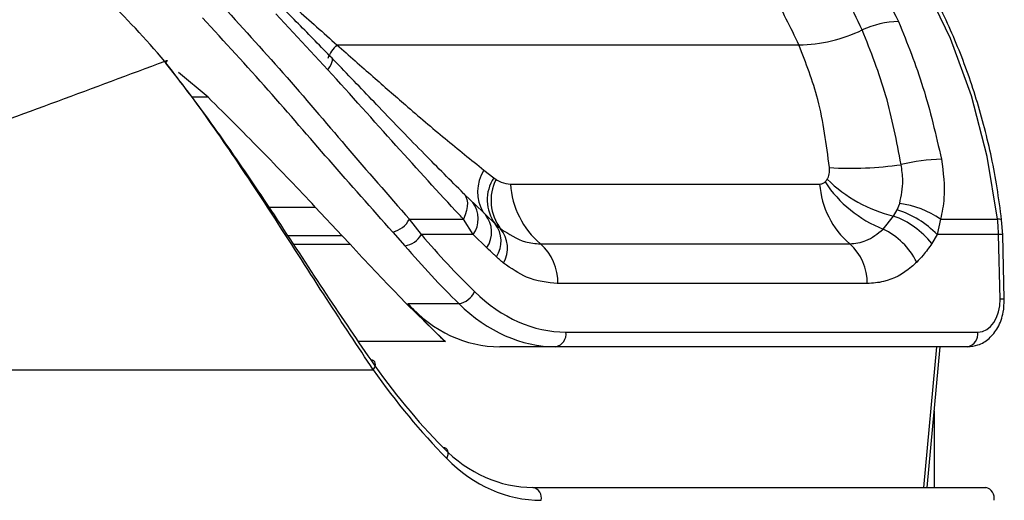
# Model space of a CAD drawing. Header units: millimetres. Extents: x 20 to 22981, y 40 to 19992.
# Tile 121 of 158: x 17536 to 17620, y 5854 to 5895. Entities that reach past the tile are written whole.
import ezdxf

# ---------------------------------------------------------------- set-up
doc = ezdxf.new("R2010")
doc.units = ezdxf.units.MM
doc.header["$LTSCALE"] = 2

msp = doc.modelspace()

# ---------------------------------------------------------------- linework, layer by layer
at = {"color": 7, "linetype": 'Continuous', "lineweight": 25}
for p, q in [((17562.537, 5890.523), (17558.114, 5895.285)), ((17563.308, 5892.624), (17602.553, 5892.624)), ((17552.353, 5888.185), (17549.851, 5890.276)), ((17575.79, 5881.994), (17576.627, 5881.337)), ((17576.627, 5881.337), (17576.82, 5881.197)), ((17573.955, 5880.101), (17574.754, 5879.321)), ((17578.037, 5880.806), (17604.31, 5880.806)), ((17574.754, 5879.321), (17574.858, 5879.231)), ((17561.464, 5878.854), (17563.762, 5876.395)), ((17575.979, 5878.167), (17574.863, 5879.234)), ((17610.584, 5878.085), (17610.889, 5878.611)), ((17610.889, 5878.611), (17611.112, 5879.156)), ((17569.457, 5877.813), (17574.054, 5877.813)), ((17570.477, 5876.51), (17569.457, 5877.813)), ((17574.888, 5876.51), (17574.054, 5877.813)), ((17575.915, 5878.206), (17576.74, 5877.423)), ((17609.701, 5876.976), (17610.584, 5878.085)), ((17614.578, 5877.813), (17614.289, 5876.51)), ((17614.578, 5877.813), (17619.417, 5877.813)), ((17619.861, 5876.498), (17619.772, 5877.756)), ((17576.74, 5877.423), (17577.207, 5877.013)), ((17564.42, 5875.683), (17563.762, 5876.395)), ((17568.055, 5876.72), (17569.077, 5875.557)), ((17574.888, 5876.51), (17570.477, 5876.51)), ((17576.039, 5875.398), (17574.888, 5876.51)), ((17614.289, 5876.51), (17613.839, 5875.754)), ((17619.51, 5876.51), (17614.289, 5876.51)), ((17619.645, 5871.023), (17619.51, 5876.51)), ((17619.997, 5871.011), (17619.861, 5876.498)), ((17580.59, 5875.726), (17606.863, 5875.726)), ((17608.355, 5872.339), (17582.082, 5872.339)), ((17569.335, 5870.642), (17573.662, 5870.642)), ((17582.75, 5868.223), (17617.734, 5868.223)), ((17581.902, 5866.981), (17577.153, 5866.981)), ((17616.886, 5866.981), (17581.902, 5866.981)), ((17613.447, 5855.022), (17614.55, 5866.981)), ((17511.151, 5865.022), (17566.395, 5865.022)), ((17579.957, 5855.022), (17618.424, 5855.022))]:
    msp.add_line(p, q, dxfattribs=at)
at = {"color": 8, "linetype": 'Continuous', "lineweight": 25}
for p, q in [((17552.353, 5888.185), (17550.959, 5888.185)), ((17557.5, 5878.854), (17561.464, 5878.854)), ((17563.762, 5876.395), (17559.132, 5876.395)), ((17559.601, 5875.683), (17564.42, 5875.683)), ((17572.516, 5867.417), (17565.116, 5867.417)), ((17613.156, 5855.022), (17614.259, 5866.981)), ((17614.047, 5861.525), (17614.047, 5855.022))]:
    msp.add_line(p, q, dxfattribs=at)
at = {"color": 7, "linetype": 'Continuous', "lineweight": 25, "flags": 128}
for points in [[(17619.417, 5877.813), (17618.541, 5883.154), (17617.204, 5888.301), (17615.427, 5893.174), (17613.237, 5897.699), (17610.669, 5901.806), (17607.761, 5905.432), (17604.558, 5908.521), (17601.109, 5911.026)], [(17548.677, 5891.234), (17548.756, 5891.274), (17548.817, 5891.298), (17548.857, 5891.304), (17548.876, 5891.293), (17548.873, 5891.265), (17548.848, 5891.219), (17548.802, 5891.159), (17548.767, 5891.12)], [(17573.955, 5880.101), (17574.13, 5879.938), (17574.261, 5879.732), (17574.345, 5879.487), (17574.382, 5879.205), (17574.371, 5878.892), (17574.312, 5878.552), (17574.205, 5878.191), (17574.054, 5877.813)], [(17566.395, 5865.022), (17566.489, 5865.173), (17566.549, 5865.322), (17566.573, 5865.461), (17566.56, 5865.587), (17566.51, 5865.693), (17566.426, 5865.775), (17566.312, 5865.829), (17566.171, 5865.853)], [(17572.632, 5857.487), (17572.709, 5857.658), (17572.754, 5857.826), (17572.763, 5857.984), (17572.737, 5858.124), (17572.677, 5858.242), (17572.585, 5858.332), (17572.465, 5858.39), (17572.322, 5858.413)]]:
    msp.add_lwpolyline(points, dxfattribs=at)
at = {"color": 8, "linetype": 'Continuous', "lineweight": 25, "flags": 128}
msp.add_lwpolyline([(17562.537, 5890.523), (17562.688, 5890.759), (17562.804, 5890.968), (17562.884, 5891.147), (17562.926, 5891.295), (17562.93, 5891.409), (17562.896, 5891.487), (17562.89, 5891.494)], dxfattribs=at)
at = {"color": 7, "linetype": 'Continuous', "lineweight": 25}
for centre, radius, start, end in [((17611.101, 5887.176), 7.434, 90.68895, 115.24926), ((17602.318, 5905.582), 12.96, 271.03673, 295.65778), ((17615.011, 5867.09), 15.82, 91.27461, 103.81388), ((17606.958, 5912.479), 30.33, 266.57032, 278.10456), ((17579.515, 5879.461), 3.444, 146.99789, 216.29366), ((17580.324, 5879.411), 3.933, 152.99544, 217.58657), ((17613.612, 5886.83), 10.602, 213.45179, 248.35282), ((17613.423, 5889.801), 12.056, 225.37981, 256.37719), ((17585.384, 5881.316), 7.365, 183.97562, 229.38867), ((17611.657, 5881.316), 7.365, 183.97562, 229.38867), ((17608.524, 5870.978), 7.991, 43.81596, 72.78037), ((17610.032, 5871.224), 8.006, 55.4016, 82.24915), ((17567.525, 5878.845), 2.19, 284.00583, 331.8923), ((17574.079, 5876.718), 2.363, 326.04755, 39.02435), ((17608.082, 5871.152), 7.37, 38.6379, 70.16009), ((17605.487, 5876.166), 14.027, 1.40693, 6.7446), ((17574.854, 5875.954), 2.39, 326.4096, 37.91803), ((17575.153, 5875.355), 2.639, 331.25232, 38.91319), ((17606.925, 5871.288), 6.329, 27.15457, 63.98408), ((17568.805, 5877.461), 1.923, 278.12061, 330.38588), ((17577.698, 5872.429), 4.385, 358.81343, 48.73005), ((17603.97, 5872.429), 4.385, 358.81343, 48.73005), ((17573.392, 5872.38), 1.759, 278.80532, 335.98248), ((17581.68, 5868.043), 1.085, 281.81036, 9.5356), ((17616.664, 5868.043), 1.085, 281.81036, 9.5356), ((17579.757, 5854.12), 0.924, 347.88572, 77.5198), ((17618.224, 5854.12), 0.924, 347.88572, 77.5198)]:
    msp.add_arc(centre, radius, start, end, dxfattribs=at)
at = {"color": 8, "linetype": 'Continuous', "lineweight": 25}
for centre, radius, start, end in [((17565.412, 5890.365), 3.088, 132.95887, 158.77508), ((17578.703, 5880.146), 3.451, 147.60516, 211.0299), ((17572.946, 5877.849), 2.359, 325.41695, 35.86872), ((17619.516, 5877.301), 0.522, 60.73058, 100.97464), ((17619.612, 5874.395), 2.118, 83.23973, 92.76736), ((17619.747, 5868.906), 2.12, 83.24422, 92.76485)]:
    msp.add_arc(centre, radius, start, end, dxfattribs=at)
at = {"color": 7, "linetype": 'Continuous', "lineweight": 25}
for centre, major_axis, ratio, start_param, end_param in [((17607.698, 5940.587), (-4.159, 84.313), 0.706247, 2.398562, 2.492116), ((17606.85, 5940.545), (-4.159, 85.513), 0.70627, 2.399047, 2.492601), ((17582.286, 5887.023), (-0.927, 18.789), 0.706247, 2.492116, 3.106771), ((17617.665, 5871.023), (-0.138, 2.798), 0.706247, 3.106771, 4.677567), ((17610.673, 5940.545), (15.406, 84.89), 0.695466, 2.652484, 2.72124), ((17578.998, 5886.981), (3.601, 19.843), 0.695466, 2.652484, 3.267139), ((17581.438, 5886.981), (-0.927, 19.989), 0.706346, 2.494194, 3.108849), ((17607.442, 5923.022), (10.622, 77.443), 0.700456, 2.491976, 2.64649), ((17608.146, 5922.926), (10.626, 78.448), 0.700621, 2.490812, 2.645326), ((17581.392, 5875.022), (2.828, 19.902), 0.699969, 2.649844, 3.240726), ((17582.096, 5874.926), (2.832, 20.906), 0.700621, 2.645326, 3.236207)]:
    msp.add_ellipse(centre, major_axis=major_axis, ratio=ratio, start_param=start_param, end_param=end_param, dxfattribs=at)
for points, knots in [([(17619.772, 5877.756), (17619.65, 5878.672), (17619.299, 5881.321), (17618.38, 5885.605), (17616.885, 5890.479), (17614.977, 5895.07), (17612.689, 5899.311), (17610.053, 5903.146), (17607.096, 5906.495), (17604.38, 5908.952), (17602.607, 5910.122), (17601.985, 5910.533)], [0, 0, 0, 0, 0.065369, 0.189197, 0.313117, 0.437082, 0.561088, 0.685113, 0.809103, 0.932979, 1, 1, 1, 1]), ([(17600.298, 5909.2), (17601.493, 5908.148), (17603.906, 5906.024), (17607.674, 5901.295), (17609.757, 5897.123), (17611.012, 5894.61)], [0, 0, 0, 0, 0.280639, 0.566729, 1, 1, 1, 1]), ([(17607.93, 5893.9), (17607.005, 5895.797), (17605.129, 5899.644), (17601.598, 5904.387), (17598.881, 5906.802), (17597.583, 5907.955)], [0, 0, 0, 0, 0.336897, 0.683326, 1, 1, 1, 1]), ([(17602.553, 5892.624), (17601.842, 5894.103), (17600.406, 5897.088), (17597.254, 5901.726), (17594.508, 5904.243), (17592.846, 5905.765)], [0, 0, 0, 0, 0.279346, 0.564006, 1, 1, 1, 1]), ([(17548.677, 5891.234), (17547.024, 5893.131), (17543.716, 5896.927), (17538.313, 5900.47), (17534.862, 5901.181), (17533.292, 5901.505)], [0, 0, 0, 0, 0.352456, 0.705295, 1, 1, 1, 1]), ([(17553.287, 5896.277), (17555.115, 5894.273), (17558.833, 5890.201), (17564.206, 5883.83), (17567.675, 5879.854), (17569.457, 5877.813)], [0, 0, 0, 0, 0.32022, 0.650979, 1, 1, 1, 1]), ([(17559.36, 5896.13), (17559.52, 5895.991), (17560.847, 5894.83), (17562.157, 5893.656), (17563.308, 5892.624)], [0, 0, 0, 0, 0.1205205, 1, 1, 1, 1]), ([(17562.889, 5891.493), (17562.413, 5891.987), (17561.006, 5893.446), (17559.552, 5894.904), (17558.591, 5895.868)], [0, 0, 0, 0, 0.338899, 1, 1, 1, 1]), ([(17568.055, 5876.72), (17566.262, 5878.732), (17562.833, 5882.581), (17557.463, 5888.857), (17553.759, 5892.891), (17551.879, 5894.938)], [0, 0, 0, 0, 0.350471, 0.670401, 1, 1, 1, 1]), ([(17611.012, 5894.61), (17611.749, 5892.778), (17613.239, 5889.075), (17614.182, 5884.977), (17614.659, 5882.906)], [0, 0, 0, 0, 0.494606, 1, 1, 1, 1]), ([(17611.234, 5882.452), (17610.854, 5884.437), (17610.083, 5888.46), (17608.654, 5892.071), (17607.93, 5893.9)], [0, 0, 0, 0, 0.493295, 1, 1, 1, 1]), ([(17563.308, 5892.624), (17564.333, 5891.724), (17566.309, 5889.989), (17569.365, 5887.307), (17572.516, 5884.615), (17574.695, 5882.871), (17575.79, 5881.994)], [0, 0, 0, 0, 0.234664, 0.452592, 0.724924, 1, 1, 1, 1]), ([(17605.144, 5882.203), (17604.887, 5884.169), (17604.408, 5887.842), (17603.142, 5891.106), (17602.553, 5892.624)], [0, 0, 0, 0, 0.5349, 1, 1, 1, 1]), ([(17548.677, 5891.234), (17542.621, 5888.959), (17530.493, 5884.402), (17517.169, 5879.915), (17510.498, 5877.668)], [0, 0, 0, 0, 0.499312, 1, 1, 1, 1]), ([(17566.395, 5865.022), (17565.085, 5866.998), (17562.429, 5871.001), (17558.435, 5877.301), (17554.416, 5883.398), (17551.232, 5887.933), (17549.251, 5890.492), (17548.677, 5891.234)], [0, 0, 0, 0, 0.249767, 0.506053, 0.707933, 0.915373, 1, 1, 1, 1]), ([(17548.736, 5891.085), (17549.298, 5890.371), (17551.202, 5887.955), (17554.331, 5883.591), (17558.25, 5877.773), (17562.223, 5871.655), (17564.842, 5867.806), (17566.171, 5865.853)], [0, 0, 0, 0, 0.084418, 0.285732, 0.492992, 0.742846, 1, 1, 1, 1]), ([(17574.063, 5880.014), (17572.962, 5881.11), (17570.621, 5883.439), (17567.079, 5887.129), (17564.438, 5889.895), (17563.079, 5891.296), (17562.888, 5891.493)], [0, 0, 0, 0, 0.307697, 0.654133, 0.951441, 1, 1, 1, 1]), ([(17574.054, 5877.813), (17573.939, 5877.937), (17572.064, 5879.938), (17568.324, 5884.078), (17564.482, 5888.357), (17562.537, 5890.523)], [0, 0, 0, 0, 0.031353, 0.509611, 1, 1, 1, 1]), ([(17561.464, 5878.854), (17560.028, 5880.374), (17557.117, 5883.453), (17553.954, 5886.594), (17552.353, 5888.185)], [0, 0, 0, 0, 0.493745, 1, 1, 1, 1]), ([(17614.659, 5882.906), (17614.808, 5881.786), (17615.042, 5880.026), (17614.702, 5878.404), (17614.578, 5877.813)], [0, 0, 0, 0, 0.636154, 1, 1, 1, 1]), ([(17604.955, 5881.221), (17604.972, 5881.249), (17605.067, 5881.412), (17605.161, 5881.743), (17605.149, 5882.066), (17605.144, 5882.203)], [0, 0, 0, 0, 0.109504, 0.621551, 1, 1, 1, 1]), ([(17611.112, 5879.156), (17611.246, 5879.799), (17611.467, 5880.86), (17611.3, 5882.003), (17611.234, 5882.452)], [0, 0, 0, 0, 0.606712, 1, 1, 1, 1]), ([(17576.82, 5881.197), (17576.964, 5881.111), (17577.362, 5880.873), (17577.774, 5880.832), (17578.037, 5880.806)], [0, 0, 0, 0, 0.3629198, 1, 1, 1, 1]), ([(17604.31, 5880.806), (17604.369, 5880.811), (17604.515, 5880.822), (17604.668, 5880.898), (17604.751, 5880.972), (17604.766, 5880.986)], [0, 0, 0, 0, 0.3618647, 0.8825261, 1, 1, 1, 1]), ([(17604.766, 5880.986), (17604.772, 5880.991), (17604.842, 5881.058), (17604.901, 5881.142), (17604.955, 5881.221)], [0, 0, 0, 0, 0.07521, 1, 1, 1, 1]), ([(17577.207, 5877.013), (17577.897, 5876.557), (17578.987, 5875.838), (17580.159, 5875.756), (17580.59, 5875.726)], [0, 0, 0, 0, 0.632591, 1, 1, 1, 1]), ([(17606.863, 5875.726), (17607.334, 5875.773), (17608.356, 5875.875), (17609.23, 5876.59), (17609.701, 5876.976)], [0, 0, 0, 0, 0.461514, 1, 1, 1, 1]), ([(17564.42, 5875.683), (17565.8, 5874.199), (17568.581, 5871.21), (17571.199, 5868.687), (17572.516, 5867.417)], [0, 0, 0, 0, 0.496443, 1, 1, 1, 1]), ([(17576.845, 5874.631), (17576.777, 5874.696), (17576.508, 5874.952), (17576.239, 5875.207), (17576.039, 5875.398)], [0, 0, 0, 0, 0.254448, 1, 1, 1, 1]), ([(17613.839, 5875.754), (17613.597, 5875.407), (17613.198, 5874.834), (17612.738, 5874.362), (17612.557, 5874.176)], [0, 0, 0, 0, 0.606999, 1, 1, 1, 1]), ([(17577.467, 5874.085), (17577.347, 5874.185), (17577.136, 5874.359), (17576.933, 5874.55), (17576.845, 5874.631)], [0, 0, 0, 0, 0.570607, 1, 1, 1, 1]), ([(17582.082, 5872.339), (17581.177, 5872.436), (17579.566, 5872.609), (17578.107, 5873.635), (17577.467, 5874.085)], [0, 0, 0, 0, 0.561369, 1, 1, 1, 1]), ([(17612.557, 5874.176), (17612.407, 5874.037), (17611.559, 5873.251), (17610.134, 5872.479), (17608.82, 5872.375), (17608.355, 5872.339)], [0, 0, 0, 0, 0.121493, 0.688487, 1, 1, 1, 1]), ([(17616.886, 5866.981), (17617.182, 5867.011), (17617.839, 5867.078), (17618.756, 5867.651), (17619.51, 5868.608), (17619.949, 5869.792), (17619.982, 5870.64), (17619.997, 5871.011)], [0, 0, 0, 0, 0.165531, 0.368211, 0.581504, 0.816938, 1, 1, 1, 1])]:
    msp.add_open_spline(points, degree=3, knots=knots, dxfattribs=at)

doc.saveas('drawing.dxf')
